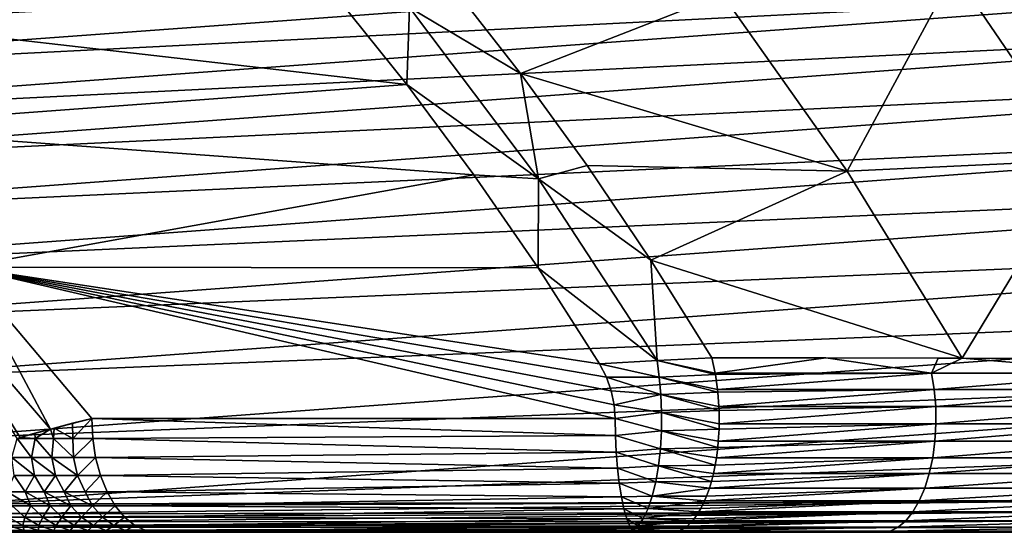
# Model space of a CAD drawing. Header units: metres. Extents: x -13 to 104, y -17 to 17.
# Tile 225 of 235: x 90.91 to 95.24, y 8 to 10.25. Entities that reach past the tile are written whole.
import ezdxf

# ---------------------------------------------------------------- set-up
doc = ezdxf.new("R2010")
doc.units = ezdxf.units.M
doc.layers.add('solid_508351', color=7, linetype='CONTINUOUS')

msp = doc.modelspace()

# ---------------------------------------------------------------- linework, layer by layer
at = {"layer": 'solid_508351'}
for points in [[(87.595375, 10.2771, -17.659639), (87.931656, 10.131972, -17.895102), (96.395645, 10.749112, -5.510036)], [(87.931656, 10.131972, -17.895102), (96.748604, 10.593344, -5.757179), (96.395645, 10.749112, -5.510036)], [(87.931656, 10.131972, -17.895102), (88.262878, 9.970454, -18.127026), (96.748604, 10.593344, -5.757179)], [(88.262878, 9.970454, -18.127026), (97.096123, 10.420311, -6.000515), (96.748604, 10.593344, -5.757179)], [(95.577812, 9.636757, -21.947216), (95.015221, 10.46081, -21.553284), (96.009483, 10.501782, -20.868809)], [(88.262878, 9.970454, -18.127026), (88.588509, 9.792808, -18.355038), (97.096123, 10.420311, -6.000515)], [(88.588509, 9.792808, -18.355038), (97.437645, 10.230296, -6.239647), (97.096123, 10.420311, -6.000515)], [(94.545441, 9.587636, -22.577797), (93.997429, 10.364332, -22.194073), (95.015221, 10.46081, -21.553284)], [(94.545441, 9.587636, -22.577797), (95.015221, 10.46081, -21.553284), (95.577812, 9.636757, -21.947216)], [(92.624596, 10.307049, -22.822536), (92.806343, 10.407797, -22.680275), (93.110825, 10.017018, -22.893476)], [(93.110825, 10.017018, -22.893476), (92.806343, 10.407797, -22.680275), (93.997429, 10.364332, -22.194073)], [(92.306999, 10.351526, -22.853821), (92.612793, 9.968376, -23.067938), (89.419044, 10.334409, -20.831652)], [(92.612793, 9.968376, -23.067938), (90.062599, 9.7791, -21.282274), (89.419044, 10.334409, -20.831652)], [(92.624596, 10.307049, -22.822536), (92.612793, 9.968376, -23.067938), (92.306999, 10.351526, -22.853821)], [(93.110825, 10.017018, -22.893476), (93.997429, 10.364332, -22.194073), (94.545441, 9.587636, -22.577797)], [(93.190254, 9.554058, -23.218616), (92.612793, 9.968376, -23.067938), (92.624596, 10.307049, -22.822536)], [(93.190254, 9.554058, -23.218616), (92.624596, 10.307049, -22.822536), (93.110825, 10.017018, -22.893476)], [(88.588509, 9.792808, -18.355038), (88.908028, 9.599319, -18.578766), (97.437645, 10.230296, -6.239647)], [(88.908028, 9.599319, -18.578766), (97.772598, 10.023609, -6.474185), (97.437645, 10.230296, -6.239647)], [(88.908028, 9.599319, -18.578766), (89.220917, 9.390302, -18.797852), (97.772598, 10.023609, -6.474185)], [(89.220917, 9.390302, -18.797852), (98.100449, 9.800587, -6.703748), (97.772598, 10.023609, -6.474185)], [(93.403458, 9.612975, -23.098381), (93.110825, 10.017018, -22.893476), (94.545441, 9.587636, -22.577797)], [(93.190254, 9.554058, -23.218616), (93.110825, 10.017018, -22.893476), (93.403458, 9.612975, -23.098381)], [(92.612793, 9.968376, -23.067938), (92.906967, 9.571627, -23.273922), (90.062599, 9.7791, -21.282274)], [(93.190254, 9.554058, -23.218616), (92.906967, 9.571627, -23.273922), (92.612793, 9.968376, -23.067938)], [(89.220917, 9.390302, -18.797852), (89.526665, 9.166093, -19.01194), (98.100449, 9.800587, -6.703748)], [(89.526665, 9.166093, -19.01194), (98.420654, 9.561591, -6.92796), (98.100449, 9.800587, -6.703748)], [(92.906967, 9.571627, -23.273922), (90.667259, 9.165805, -21.70566), (90.062599, 9.7791, -21.282274)], [(93.190254, 9.554058, -23.218616), (93.403458, 9.612975, -23.098381), (93.683861, 9.1962, -23.294718)], [(93.683861, 9.1962, -23.294718), (93.403458, 9.612975, -23.098381), (94.545441, 9.587636, -22.577797)], [(95.050125, 8.765658, -22.932116), (94.545441, 9.587636, -22.577797), (95.577812, 9.636757, -21.947216)], [(95.050125, 8.765658, -22.932116), (95.577812, 9.636757, -21.947216), (96.093918, 8.764383, -22.309866)], [(89.526665, 9.166093, -19.01194), (89.824783, 8.927057, -19.220682), (98.420654, 9.561591, -6.92796)], [(89.824783, 8.927057, -19.220682), (98.732697, 9.307014, -7.146457), (98.420654, 9.561591, -6.92796)], [(92.906967, 9.571627, -23.273922), (93.188766, 9.162278, -23.471243), (90.667259, 9.165805, -21.70566)], [(93.190254, 9.554058, -23.218616), (93.188766, 9.162278, -23.471243), (92.906967, 9.571627, -23.273922)], [(93.190254, 9.554058, -23.218616), (93.711746, 8.754889, -23.583755), (93.188766, 9.162278, -23.471243)], [(93.190254, 9.554058, -23.218616), (93.683861, 9.1962, -23.294718), (93.711746, 8.754889, -23.583755)], [(93.683861, 9.1962, -23.294718), (94.545441, 9.587636, -22.577797), (95.050125, 8.765658, -22.932116)], [(89.824783, 8.927057, -19.220682), (90.114784, 8.673579, -19.423744), (98.732697, 9.307014, -7.146457)], [(90.114784, 8.673579, -19.423744), (99.036072, 9.037269, -7.358881), (98.732697, 9.307014, -7.146457)], [(90.48806, 9.103425, -21.56414), (90.667259, 9.165805, -21.70566), (91.047218, 8.453944, -21.955669)], [(93.526627, 8.5, -23.707809), (91.228607, 8.5, -22.098722), (90.667259, 9.165805, -21.70566)], [(91.047218, 8.453944, -21.955669), (90.667259, 9.165805, -21.70566), (91.228607, 8.5, -22.098722)], [(93.522507, 8.561066, -23.704926), (93.526627, 8.5, -23.707809), (90.667259, 9.165805, -21.70566)], [(93.510033, 8.621717, -23.696196), (93.522507, 8.561066, -23.704926), (90.667259, 9.165805, -21.70566)], [(93.488853, 8.681592, -23.681364), (93.510033, 8.621717, -23.696196), (90.667259, 9.165805, -21.70566)], [(93.458382, 8.740092, -23.660027), (93.488853, 8.681592, -23.681364), (90.667259, 9.165805, -21.70566)], [(93.188766, 9.162278, -23.471243), (93.458382, 8.740092, -23.660027), (90.667259, 9.165805, -21.70566)], [(93.951645, 8.767246, -23.482225), (93.683861, 9.1962, -23.294718), (95.050125, 8.765658, -22.932116)], [(93.711746, 8.754889, -23.583755), (93.683861, 9.1962, -23.294718), (93.951645, 8.767246, -23.482225)], [(93.711746, 8.754889, -23.583755), (93.458382, 8.740092, -23.660027), (93.188766, 9.162278, -23.471243)], [(90.48806, 9.103425, -21.56414), (90.913986, 8.416858, -21.826414), (90.90152, 8.413193, -21.81304)], [(90.48806, 9.103425, -21.56414), (91.047218, 8.453944, -21.955669), (90.913986, 8.416858, -21.826414)], [(90.114784, 8.673579, -19.423744), (90.396194, 8.406071, -19.620794), (99.036072, 9.037269, -7.358881)], [(90.396194, 8.406071, -19.620794), (99.330284, 8.752796, -7.564889), (99.036072, 9.037269, -7.358881)], [(90.396194, 8.406071, -19.620794), (90.668579, 8.124964, -19.811514), (99.330284, 8.752796, -7.564889)], [(90.668579, 8.124964, -19.811514), (99.614845, 8.454058, -7.764143), (99.330284, 8.752796, -7.564889)], [(93.720169, 8.682722, -23.618105), (93.458382, 8.740092, -23.660027), (93.711746, 8.754889, -23.583755)], [(93.720169, 8.682722, -23.618105), (93.488853, 8.681592, -23.681364), (93.458382, 8.740092, -23.660027)], [(93.711746, 8.754889, -23.583755), (93.951645, 8.767246, -23.482225), (93.966454, 8.699948, -23.514671)], [(93.711746, 8.754889, -23.583755), (93.966454, 8.699948, -23.514671), (93.967415, 8.69456, -23.516775)], [(93.720169, 8.682722, -23.618105), (93.711746, 8.754889, -23.583755), (93.967415, 8.69456, -23.516775)], [(94.452126, 8.766845, -23.243929), (93.951645, 8.767246, -23.482225), (95.050125, 8.765658, -22.932116)], [(93.966454, 8.699948, -23.514671), (93.951645, 8.767246, -23.482225), (94.452126, 8.766845, -23.243929)], [(94.915794, 8.699959, -23.044374), (93.966454, 8.699948, -23.514671), (94.452126, 8.766845, -23.243929)], [(94.945656, 8.76586, -22.988829), (94.452126, 8.766845, -23.243929), (95.050125, 8.765658, -22.932116)], [(94.915794, 8.699959, -23.044374), (94.452126, 8.766845, -23.243929), (94.945656, 8.76586, -22.988829)], [(94.915794, 8.699959, -23.044374), (94.945656, 8.76586, -22.988829), (95.050125, 8.765658, -22.932116)], [(95.833641, 8.699959, -22.514853), (94.915794, 8.699959, -23.044374), (95.050125, 8.765658, -22.932116)], [(95.909264, 8.764663, -22.427477), (95.050125, 8.765658, -22.932116), (96.093918, 8.764383, -22.309866)], [(95.833641, 8.699959, -22.514853), (95.050125, 8.765658, -22.932116), (95.909264, 8.764663, -22.427477)], [(93.720169, 8.682722, -23.618105), (93.967415, 8.69456, -23.516775), (93.97686, 8.627952, -23.537477)], [(93.967415, 8.69456, -23.516775), (93.966454, 8.699948, -23.514671), (94.915794, 8.699959, -23.044374)], [(93.97686, 8.627952, -23.537477), (93.967415, 8.69456, -23.516775), (94.915794, 8.699959, -23.044374)], [(94.927635, 8.627958, -23.066479), (93.97686, 8.627952, -23.537477), (94.915794, 8.699959, -23.044374)], [(94.927635, 8.627958, -23.066479), (94.915794, 8.699959, -23.044374), (95.833641, 8.699959, -22.514853)], [(95.846855, 8.627958, -22.536165), (94.927635, 8.627958, -23.066479), (95.833641, 8.699959, -22.514853)], [(93.727348, 8.606005, -23.640184), (93.488853, 8.681592, -23.681364), (93.720169, 8.682722, -23.618105)], [(93.727348, 8.606005, -23.640184), (93.510033, 8.621717, -23.696196), (93.488853, 8.681592, -23.681364)], [(93.720169, 8.682722, -23.618105), (93.97686, 8.627952, -23.537477), (93.97805, 8.616652, -23.540071)], [(93.727348, 8.606005, -23.640184), (93.720169, 8.682722, -23.618105), (93.97805, 8.616652, -23.540071)], [(93.727348, 8.606005, -23.640184), (93.522507, 8.561066, -23.704926), (93.510033, 8.621717, -23.696196)], [(93.730644, 8.526563, -23.650322), (93.522507, 8.561066, -23.704926), (93.727348, 8.606005, -23.640184)], [(93.727348, 8.606005, -23.640184), (93.97805, 8.616652, -23.540071), (93.982605, 8.552979, -23.550064)], [(93.727348, 8.606005, -23.640184), (93.982605, 8.552979, -23.550064), (93.983246, 8.535608, -23.55147)], [(93.730644, 8.526563, -23.650322), (93.727348, 8.606005, -23.640184), (93.983246, 8.535608, -23.55147)], [(93.97805, 8.616652, -23.540071), (93.97686, 8.627952, -23.537477), (94.927635, 8.627958, -23.066479)], [(93.982605, 8.552979, -23.550064), (93.97805, 8.616652, -23.540071), (94.927635, 8.627958, -23.066479)], [(94.934166, 8.552982, -23.078674), (93.982605, 8.552979, -23.550064), (94.927635, 8.627958, -23.066479)], [(94.934166, 8.552982, -23.078674), (94.927635, 8.627958, -23.066479), (95.846855, 8.627958, -22.536165)], [(95.854141, 8.552982, -22.547926), (94.934166, 8.552982, -23.078674), (95.846855, 8.627958, -22.536165)], [(93.730644, 8.526563, -23.650322), (93.526627, 8.5, -23.707809), (93.522507, 8.561066, -23.704926)], [(93.729973, 8.446438, -23.648258), (93.526627, 8.5, -23.707809), (93.730644, 8.526563, -23.650322)], [(93.729973, 8.446438, -23.648258), (93.730644, 8.526563, -23.650322), (93.98288, 8.453606, -23.550661)], [(93.730644, 8.526563, -23.650322), (93.983246, 8.535608, -23.55147), (93.983551, 8.476776, -23.552134)], [(93.730644, 8.526563, -23.650322), (93.983551, 8.476776, -23.552134), (93.98288, 8.453606, -23.550661)], [(93.983246, 8.535608, -23.55147), (93.982605, 8.552979, -23.550064), (94.934166, 8.552982, -23.078674)], [(93.983551, 8.476776, -23.552134), (93.983246, 8.535608, -23.55147), (94.934166, 8.552982, -23.078674)], [(94.935242, 8.476775, -23.080681), (93.983551, 8.476776, -23.552134), (94.934166, 8.552982, -23.078674)], [(94.935242, 8.476775, -23.080681), (94.934166, 8.552982, -23.078674), (95.854141, 8.552982, -22.547926)], [(95.855339, 8.476775, -22.54986), (94.935242, 8.476775, -23.080681), (95.854141, 8.552982, -22.547926)], [(91.064308, 8.458513, -21.970631), (91.047218, 8.453944, -21.955669), (91.228607, 8.5, -22.098722)], [(91.144783, 8.479396, -22.03676), (91.064308, 8.458513, -21.970631), (91.228607, 8.5, -22.098722)], [(91.1455, 8.413176, -22.028288), (91.064308, 8.458513, -21.970631), (91.144783, 8.479396, -22.03676)], [(91.1455, 8.413176, -22.028288), (91.144783, 8.479396, -22.03676), (91.228607, 8.5, -22.098722)], [(91.1455, 8.413176, -22.028288), (91.228607, 8.5, -22.098722), (91.232964, 8.413177, -22.092501)], [(93.527779, 8.425599, -23.701824), (91.228607, 8.5, -22.098722), (93.526627, 8.5, -23.707809)], [(93.527779, 8.425599, -23.701824), (91.232964, 8.413177, -22.092501), (91.228607, 8.5, -22.098722)], [(93.729973, 8.446438, -23.648258), (93.527779, 8.425599, -23.701824), (93.526627, 8.5, -23.707809)], [(93.979675, 8.401114, -23.54364), (93.98288, 8.453606, -23.550661), (94.935242, 8.476775, -23.080681)], [(94.930832, 8.401108, -23.072449), (93.979675, 8.401114, -23.54364), (94.935242, 8.476775, -23.080681)], [(93.98288, 8.453606, -23.550661), (93.983551, 8.476776, -23.552134), (94.935242, 8.476775, -23.080681)], [(94.930832, 8.401108, -23.072449), (94.935242, 8.476775, -23.080681), (95.855339, 8.476775, -22.54986)], [(95.850418, 8.401108, -22.541924), (94.930832, 8.401108, -23.072449), (95.855339, 8.476775, -22.54986)], [(90.668579, 8.124964, -19.811514), (95.162262, 8.133224, -14.041526), (99.614845, 8.454058, -7.764143)], [(91.047218, 8.453944, -21.955669), (90.979065, 8.435369, -21.892504), (90.913986, 8.416858, -21.826414)], [(90.979706, 8.413176, -21.888462), (90.913986, 8.416858, -21.826414), (90.979065, 8.435369, -21.892504)], [(90.979706, 8.413176, -21.888462), (90.979065, 8.435369, -21.892504), (91.047218, 8.453944, -21.955669)], [(91.06105, 8.413176, -21.96023), (90.979706, 8.413176, -21.888462), (91.047218, 8.453944, -21.955669)], [(91.06105, 8.413176, -21.96023), (91.047218, 8.453944, -21.955669), (91.064308, 8.458513, -21.970631)], [(91.1455, 8.413176, -22.028288), (91.06105, 8.413176, -21.96023), (91.064308, 8.458513, -21.970631)], [(93.725349, 8.36769, -23.634043), (93.527779, 8.425599, -23.701824), (93.729973, 8.446438, -23.648258)], [(93.725349, 8.36769, -23.634043), (93.729973, 8.446438, -23.648258), (93.976952, 8.372851, -23.53767)], [(93.729973, 8.446438, -23.648258), (93.98288, 8.453606, -23.550661), (93.979675, 8.401114, -23.54364)], [(93.729973, 8.446438, -23.648258), (93.979675, 8.401114, -23.54364), (93.976952, 8.372851, -23.53767)], [(95.162262, 8.133224, -14.041526), (95.279564, 8.133434, -13.890699), (99.614845, 8.454058, -7.764143)], [(90.963623, 8.328907, -21.842379), (90.877632, 8.328907, -21.755915), (90.90152, 8.413193, -21.81304)], [(90.979706, 8.413176, -21.888462), (90.90152, 8.413193, -21.81304), (90.913986, 8.416858, -21.826414)], [(90.963623, 8.328907, -21.842379), (90.90152, 8.413193, -21.81304), (90.979706, 8.413176, -21.888462)], [(91.05378, 8.328907, -21.924328), (90.963623, 8.328907, -21.842379), (90.979706, 8.413176, -21.888462)], [(91.05378, 8.328907, -21.924328), (90.979706, 8.413176, -21.888462), (91.06105, 8.413176, -21.96023)], [(91.147934, 8.328907, -22.0016), (91.05378, 8.328907, -21.924328), (91.06105, 8.413176, -21.96023)], [(91.147934, 8.328907, -22.0016), (91.06105, 8.413176, -21.96023), (91.1455, 8.413176, -22.028288)], [(91.147934, 8.328907, -22.0016), (91.1455, 8.413176, -22.028288), (91.232964, 8.413177, -22.092501)], [(91.147934, 8.328907, -22.0016), (91.232964, 8.413177, -22.092501), (91.245918, 8.328909, -22.073999)], [(93.527779, 8.425599, -23.701824), (93.531235, 8.352381, -23.68383), (91.232964, 8.413177, -22.092501)], [(93.531235, 8.352381, -23.68383), (91.245918, 8.328909, -22.073999), (91.232964, 8.413177, -22.092501)], [(93.725349, 8.36769, -23.634043), (93.531235, 8.352381, -23.68383), (93.527779, 8.425599, -23.701824)], [(93.971069, 8.327748, -23.52478), (93.976952, 8.372851, -23.53767), (94.930832, 8.401108, -23.072449)], [(94.921043, 8.327739, -23.054173), (93.971069, 8.327748, -23.52478), (94.930832, 8.401108, -23.072449)], [(93.976952, 8.372851, -23.53767), (93.979675, 8.401114, -23.54364), (94.930832, 8.401108, -23.072449)], [(94.921043, 8.327739, -23.054173), (94.930832, 8.401108, -23.072449), (95.850418, 8.401108, -22.541924)], [(95.8395, 8.327739, -22.5243), (94.921043, 8.327739, -23.054173), (95.850418, 8.401108, -22.541924)], [(93.531235, 8.352381, -23.68383), (93.536888, 8.282197, -23.654045), (91.245918, 8.328909, -22.073999)], [(93.716896, 8.292342, -23.608044), (93.531235, 8.352381, -23.68383), (93.725349, 8.36769, -23.634043)], [(93.716896, 8.292342, -23.608044), (93.536888, 8.282197, -23.654045), (93.531235, 8.352381, -23.68383)], [(93.716896, 8.292342, -23.608044), (93.725349, 8.36769, -23.634043), (93.965622, 8.295517, -23.512846)], [(93.725349, 8.36769, -23.634043), (93.976952, 8.372851, -23.53767), (93.971069, 8.327748, -23.52478)], [(93.725349, 8.36769, -23.634043), (93.971069, 8.327748, -23.52478), (93.965622, 8.295517, -23.512846)], [(90.976791, 8.249847, -21.803841), (90.877632, 8.328907, -21.755915), (90.963623, 8.328907, -21.842379)], [(90.976791, 8.249847, -21.803841), (90.888832, 8.249847, -21.71389), (90.877632, 8.328907, -21.755915)], [(91.069283, 8.249847, -21.888931), (90.963623, 8.328907, -21.842379), (91.05378, 8.328907, -21.924328)], [(91.069283, 8.249847, -21.888931), (90.976791, 8.249847, -21.803841), (90.963623, 8.328907, -21.842379)], [(91.166107, 8.249847, -21.968987), (91.05378, 8.328907, -21.924328), (91.147934, 8.328907, -22.0016)], [(91.166107, 8.249847, -21.968987), (91.069283, 8.249847, -21.888931), (91.05378, 8.328907, -21.924328)], [(91.166107, 8.249847, -21.968987), (91.147934, 8.328907, -22.0016), (91.245918, 8.328909, -22.073999)], [(91.166107, 8.249847, -21.968987), (91.245918, 8.328909, -22.073999), (91.267082, 8.24985, -22.043779)], [(93.536888, 8.282197, -23.654045), (91.267082, 8.24985, -22.043779), (91.245918, 8.328909, -22.073999)], [(93.957932, 8.258388, -23.495993), (93.965622, 8.295517, -23.512846), (94.921043, 8.327739, -23.054173)], [(94.906105, 8.258376, -23.026274), (93.957932, 8.258388, -23.495993), (94.921043, 8.327739, -23.054173)], [(93.965622, 8.295517, -23.512846), (93.971069, 8.327748, -23.52478), (94.921043, 8.327739, -23.054173)], [(94.906105, 8.258376, -23.026274), (94.921043, 8.327739, -23.054173), (95.8395, 8.327739, -22.5243)], [(95.822823, 8.258376, -22.4974), (94.906105, 8.258376, -23.026274), (95.8395, 8.327739, -22.5243)], [(93.536888, 8.282197, -23.654045), (93.544655, 8.216089, -23.61249), (91.267082, 8.24985, -22.043779)], [(93.704826, 8.222331, -23.57093), (93.536888, 8.282197, -23.654045), (93.716896, 8.292342, -23.608044)], [(93.704826, 8.222331, -23.57093), (93.544655, 8.216089, -23.61249), (93.536888, 8.282197, -23.654045)], [(93.704826, 8.222331, -23.57093), (93.716896, 8.292342, -23.608044), (93.949196, 8.223682, -23.476854)], [(93.716896, 8.292342, -23.608044), (93.965622, 8.295517, -23.512846), (93.957932, 8.258388, -23.495993)], [(93.716896, 8.292342, -23.608044), (93.957932, 8.258388, -23.495993), (93.949196, 8.223682, -23.476854)], [(93.940567, 8.194644, -23.457947), (93.949196, 8.223682, -23.476854), (94.906105, 8.258376, -23.026274)], [(94.88636, 8.194632, -22.989403), (93.940567, 8.194644, -23.457947), (94.906105, 8.258376, -23.026274)], [(93.949196, 8.223682, -23.476854), (93.957932, 8.258388, -23.495993), (94.906105, 8.258376, -23.026274)], [(94.88636, 8.194632, -22.989403), (94.906105, 8.258376, -23.026274), (95.822823, 8.258376, -22.4974)], [(95.800789, 8.194632, -22.461849), (94.88636, 8.194632, -22.989403), (95.822823, 8.258376, -22.4974)], [(90.936157, 8.178404, -21.69121), (90.856689, 8.178404, -21.602043), (90.888832, 8.249847, -21.71389)], [(90.936157, 8.178404, -21.69121), (90.888832, 8.249847, -21.71389), (90.976791, 8.249847, -21.803841)], [(91.02002, 8.178404, -21.775976), (90.936157, 8.178404, -21.69121), (90.976791, 8.249847, -21.803841)], [(91.02002, 8.178404, -21.775976), (90.976791, 8.249847, -21.803841), (91.069283, 8.249847, -21.888931)], [(91.10804, 8.178404, -21.856279), (91.02002, 8.178404, -21.775976), (91.069283, 8.249847, -21.888931)], [(91.10804, 8.178404, -21.856279), (91.069283, 8.249847, -21.888931), (91.166107, 8.249847, -21.968987)], [(91.200027, 8.178404, -21.931946), (91.10804, 8.178404, -21.856279), (91.166107, 8.249847, -21.968987)], [(91.200027, 8.178404, -21.931946), (91.166107, 8.249847, -21.968987), (91.267082, 8.24985, -22.043779)], [(91.200027, 8.178404, -21.931946), (91.267082, 8.24985, -22.043779), (91.295799, 8.178407, -22.002764)], [(93.544655, 8.216089, -23.61249), (91.295799, 8.178407, -22.002764), (91.267082, 8.24985, -22.043779)], [(93.544655, 8.216089, -23.61249), (93.554276, 8.156047, -23.559803), (91.295799, 8.178407, -22.002764)], [(93.689461, 8.159455, -23.523653), (93.544655, 8.216089, -23.61249), (93.704826, 8.222331, -23.57093)], [(93.689461, 8.159455, -23.523653), (93.554276, 8.156047, -23.559803), (93.544655, 8.216089, -23.61249)], [(93.689461, 8.159455, -23.523653), (93.704826, 8.222331, -23.57093), (93.940567, 8.194644, -23.457947)], [(93.704826, 8.222331, -23.57093), (93.949196, 8.223682, -23.476854), (93.940567, 8.194644, -23.457947)], [(90.960754, 8.116752, -21.62694), (90.856689, 8.178404, -21.602043), (90.936157, 8.178404, -21.69121)], [(90.960754, 8.116752, -21.62694), (90.879829, 8.116752, -21.533276), (90.856689, 8.178404, -21.602043)], [(91.046638, 8.116752, -21.715801), (90.936157, 8.178404, -21.69121), (91.02002, 8.178404, -21.775976)], [(91.046638, 8.116752, -21.715801), (90.960754, 8.116752, -21.62694), (90.936157, 8.178404, -21.69121)], [(91.137169, 8.116752, -21.799774), (91.02002, 8.178404, -21.775976), (91.10804, 8.178404, -21.856279)], [(91.137169, 8.116752, -21.799774), (91.046638, 8.116752, -21.715801), (91.02002, 8.178404, -21.775976)], [(91.232109, 8.116752, -21.878658), (91.10804, 8.178404, -21.856279), (91.200027, 8.178404, -21.931946)], [(91.232109, 8.116752, -21.878658), (91.137169, 8.116752, -21.799774), (91.10804, 8.178404, -21.856279)], [(91.232109, 8.116752, -21.878658), (91.200027, 8.178404, -21.931946), (91.295799, 8.178407, -22.002764)], [(91.232109, 8.116752, -21.878658), (91.295799, 8.178407, -22.002764), (91.331207, 8.116754, -21.952198)], [(93.554276, 8.156047, -23.559803), (91.331207, 8.116754, -21.952198), (91.295799, 8.178407, -22.002764)], [(93.689461, 8.159455, -23.523653), (93.940567, 8.194644, -23.457947), (93.928116, 8.159281, -23.430664)], [(93.91938, 8.138, -23.411526), (93.928116, 8.159281, -23.430664), (94.88636, 8.194632, -22.989403)], [(94.862267, 8.137986, -22.944418), (93.91938, 8.138, -23.411526), (94.88636, 8.194632, -22.989403)], [(93.928116, 8.159281, -23.430664), (93.940567, 8.194644, -23.457947), (94.88636, 8.194632, -22.989403)], [(94.862267, 8.137986, -22.944418), (94.88636, 8.194632, -22.989403), (95.800789, 8.194632, -22.461849)], [(95.773911, 8.137986, -22.418474), (94.862267, 8.137986, -22.944418), (95.800789, 8.194632, -22.461849)], [(90.676147, 8.116702, -19.817436), (95.162262, 8.133224, -14.041526), (90.668579, 8.124964, -19.811514)], [(95.162262, 8.133224, -14.041526), (90.676147, 8.116702, -19.817436), (90.713844, 8.081244, -19.846916)], [(90.713844, 8.081244, -19.846916), (95.279564, 8.133434, -13.890699), (95.162262, 8.133224, -14.041526)], [(95.328682, 8.086859, -13.922712), (95.279564, 8.133434, -13.890699), (90.713844, 8.081244, -19.846916)], [(93.554276, 8.156047, -23.559803), (93.565536, 8.103318, -23.496241), (91.331207, 8.116754, -21.952198)], [(93.671181, 8.105331, -23.467428), (93.554276, 8.156047, -23.559803), (93.689461, 8.159455, -23.523653)], [(93.671181, 8.105331, -23.467428), (93.565536, 8.103318, -23.496241), (93.554276, 8.156047, -23.559803)], [(93.671181, 8.105331, -23.467428), (93.689461, 8.159455, -23.523653), (93.91938, 8.138, -23.411526)], [(93.671181, 8.105331, -23.467428), (93.91938, 8.138, -23.411526), (93.902954, 8.104045, -23.375519)], [(93.689461, 8.159455, -23.523653), (93.928116, 8.159281, -23.430664), (93.91938, 8.138, -23.411526)], [(93.894867, 8.08977, -23.357809), (93.902954, 8.104045, -23.375519), (94.862267, 8.137986, -22.944418)], [(94.834389, 8.089759, -22.892363), (93.894867, 8.08977, -23.357809), (94.862267, 8.137986, -22.944418)], [(93.902954, 8.104045, -23.375519), (93.91938, 8.138, -23.411526), (94.862267, 8.137986, -22.944418)], [(94.834389, 8.089759, -22.892363), (94.862267, 8.137986, -22.944418), (95.773911, 8.137986, -22.418474)], [(95.742798, 8.089759, -22.368282), (94.834389, 8.089759, -22.892363), (95.773911, 8.137986, -22.418474)], [(95.328682, 8.086859, -13.922712), (90.713844, 8.081244, -19.846916), (90.732483, 8.06673, -19.861488)], [(95.328682, 8.086859, -13.922712), (90.732483, 8.06673, -19.861488), (90.763603, 8.04626, -19.885824)], [(95.379715, 8.049504, -13.962501), (95.328682, 8.086859, -13.922712), (90.763603, 8.04626, -19.885824)], [(90.935226, 8.066768, -21.488062), (90.862061, 8.066768, -21.392927), (90.879829, 8.116752, -21.533276)], [(90.935226, 8.066768, -21.488062), (90.879829, 8.116752, -21.533276), (90.960754, 8.116752, -21.62694)], [(91.013535, 8.066768, -21.578695), (90.935226, 8.066768, -21.488062), (90.960754, 8.116752, -21.62694)], [(91.013535, 8.066768, -21.578695), (90.960754, 8.116752, -21.62694), (91.046638, 8.116752, -21.715801)], [(91.09668, 8.066768, -21.664726), (91.013535, 8.066768, -21.578695), (91.046638, 8.116752, -21.715801)], [(91.09668, 8.066768, -21.664726), (91.046638, 8.116752, -21.715801), (91.137169, 8.116752, -21.799774)], [(91.184349, 8.066768, -21.746042), (91.09668, 8.066768, -21.664726), (91.137169, 8.116752, -21.799774)], [(91.184349, 8.066768, -21.746042), (91.137169, 8.116752, -21.799774), (91.232109, 8.116752, -21.878658)], [(91.276283, 8.066768, -21.82243), (91.184349, 8.066768, -21.746042), (91.232109, 8.116752, -21.878658)], [(91.276283, 8.066768, -21.82243), (91.232109, 8.116752, -21.878658), (91.331207, 8.116754, -21.952198)], [(91.276283, 8.066768, -21.82243), (91.331207, 8.116754, -21.952198), (91.372223, 8.066769, -21.893625)], [(93.565536, 8.103318, -23.496241), (91.372223, 8.066769, -21.893625), (91.331207, 8.116754, -21.952198)], [(93.565536, 8.103318, -23.496241), (93.578011, 8.059896, -23.423086), (91.372223, 8.066769, -21.893625)], [(93.650467, 8.06135, -23.403702), (93.565536, 8.103318, -23.496241), (93.671181, 8.105331, -23.467428)], [(93.650467, 8.06135, -23.403702), (93.578011, 8.059896, -23.423086), (93.565536, 8.103318, -23.496241)], [(93.650467, 8.06135, -23.403702), (93.671181, 8.105331, -23.467428), (93.894867, 8.08977, -23.357809)], [(93.650467, 8.06135, -23.403702), (93.894867, 8.08977, -23.357809), (93.874374, 8.059461, -23.312899)], [(93.671181, 8.105331, -23.467428), (93.902954, 8.104045, -23.375519), (93.894867, 8.08977, -23.357809)], [(93.867592, 8.051079, -23.298046), (93.874374, 8.059461, -23.312899), (94.834389, 8.089759, -22.892363)], [(94.803368, 8.05107, -22.83445), (93.867592, 8.051079, -23.298046), (94.834389, 8.089759, -22.892363)], [(93.874374, 8.059461, -23.312899), (93.894867, 8.08977, -23.357809), (94.834389, 8.089759, -22.892363)], [(94.803368, 8.05107, -22.83445), (94.834389, 8.089759, -22.892363), (95.742798, 8.089759, -22.368282)], [(95.708191, 8.05107, -22.312443), (94.803368, 8.05107, -22.83445), (95.742798, 8.089759, -22.368282)], [(95.379715, 8.049504, -13.962501), (90.763603, 8.04626, -19.885824), (90.794792, 8.02995, -19.910215)], [(95.379715, 8.049504, -13.962501), (90.794792, 8.02995, -19.910215), (90.816803, 8.020739, -19.927427)], [(95.434563, 8.022209, -14.005266), (95.379715, 8.049504, -13.962501), (90.816803, 8.020739, -19.927427)], [(90.926125, 8.029974, -21.346521), (90.861084, 8.029974, -21.250891), (90.862061, 8.066768, -21.392927)], [(90.926125, 8.029974, -21.346521), (90.862061, 8.066768, -21.392927), (90.935226, 8.066768, -21.488062)], [(90.996513, 8.029974, -21.438044), (90.926125, 8.029974, -21.346521), (90.935226, 8.066768, -21.488062)], [(90.996513, 8.029974, -21.438044), (90.935226, 8.066768, -21.488062), (91.013535, 8.066768, -21.578695)], [(91.07193, 8.029974, -21.525324), (90.996513, 8.029974, -21.438044), (91.013535, 8.066768, -21.578695)], [(91.07193, 8.029974, -21.525324), (91.013535, 8.066768, -21.578695), (91.09668, 8.066768, -21.664726)], [(91.152046, 8.029974, -21.608223), (91.07193, 8.029974, -21.525324), (91.09668, 8.066768, -21.664726)], [(91.152046, 8.029974, -21.608223), (91.09668, 8.066768, -21.664726), (91.184349, 8.066768, -21.746042)], [(91.236549, 8.029974, -21.6866), (91.152046, 8.029974, -21.608223), (91.184349, 8.066768, -21.746042)], [(91.236549, 8.029974, -21.6866), (91.184349, 8.066768, -21.746042), (91.276283, 8.066768, -21.82243)], [(91.32515, 8.029974, -21.760221), (91.236549, 8.029974, -21.6866), (91.276283, 8.066768, -21.82243)], [(91.32515, 8.029974, -21.760221), (91.276283, 8.066768, -21.82243), (91.372223, 8.066769, -21.893625)], [(91.32515, 8.029974, -21.760221), (91.372223, 8.066769, -21.893625), (91.417595, 8.029974, -21.828825)], [(93.578011, 8.059896, -23.423086), (91.417595, 8.029974, -21.828825), (91.372223, 8.066769, -21.893625)], [(93.578011, 8.059896, -23.423086), (93.591293, 8.027241, -23.341427), (91.417595, 8.029974, -21.828825)], [(93.627838, 8.028641, -23.33411), (93.578011, 8.059896, -23.423086), (93.650467, 8.06135, -23.403702)], [(93.627838, 8.028641, -23.33411), (93.591293, 8.027241, -23.341427), (93.578011, 8.059896, -23.423086)], [(93.627838, 8.028641, -23.33411), (93.650467, 8.06135, -23.403702), (93.867592, 8.051079, -23.298046)], [(93.627838, 8.028641, -23.33411), (93.867592, 8.051079, -23.298046), (93.843155, 8.026729, -23.244492)], [(93.650467, 8.06135, -23.403702), (93.874374, 8.059461, -23.312899), (93.867592, 8.051079, -23.298046)], [(93.838196, 8.022825, -23.233625), (93.843155, 8.026729, -23.244492), (94.803368, 8.05107, -22.83445)], [(94.769936, 8.022819, -22.772024), (93.838196, 8.022825, -23.233625), (94.803368, 8.05107, -22.83445)], [(93.843155, 8.026729, -23.244492), (93.867592, 8.051079, -23.298046), (94.803368, 8.05107, -22.83445)], [(94.769936, 8.022819, -22.772024), (94.803368, 8.05107, -22.83445), (95.708191, 8.05107, -22.312443)], [(95.670883, 8.022819, -22.252253), (94.769936, 8.022819, -22.772024), (95.708191, 8.05107, -22.312443)], [(90.781387, 8, -20.469488), (90.78289, 8, -20.523029), (94.26265, 8, -22.865957)], [(90.783005, 8, -20.418234), (90.781387, 8, -20.469488), (94.26265, 8, -22.865957)], [(90.78289, 8, -20.523029), (90.787415, 8, -20.578823), (94.26265, 8, -22.865957)], [(90.783005, 8, -20.418234), (94.26265, 8, -22.865957), (94.742256, 8, -22.617374)], [(90.794456, 8, -20.321676), (90.783005, 8, -20.418234), (94.742256, 8, -22.617374)], [(90.787415, 8, -20.578823), (90.79557, 8, -20.637018), (94.26265, 8, -22.865957)], [(90.815926, 8, -20.233128), (90.794456, 8, -20.321676), (94.742256, 8, -22.617374)], [(90.79557, 8, -20.637018), (90.807373, 8, -20.697754), (94.26265, 8, -22.865957)], [(90.799522, 8.00749, -20.054314), (90.884216, 8, -20.080212), (90.929062, 8, -20.015213)], [(90.872345, 8.005212, -19.97086), (90.799522, 8.00749, -20.054314), (90.929062, 8, -20.015213)], [(90.807373, 8, -20.697754), (90.823181, 8, -20.760771), (94.26265, 8, -22.865957)], [(90.846199, 8, -20.152695), (90.815926, 8, -20.233128), (94.742256, 8, -22.617374)], [(95.434563, 8.022209, -14.005266), (90.816803, 8.020739, -19.927427), (90.861191, 8.00748, -19.962137)], [(90.823181, 8, -20.760771), (90.843391, 8, -20.826002), (94.26265, 8, -22.865957)], [(90.825478, 8.00749, -21.01206), (90.931648, 8, -21.032417), (90.897423, 8, -20.962053)], [(90.875687, 8.00749, -21.110531), (90.931648, 8, -21.032417), (90.825478, 8.00749, -21.01206)], [(90.843391, 8, -20.826002), (90.867989, 8, -20.893301), (94.26265, 8, -22.865957)], [(90.884216, 8, -20.080212), (90.846199, 8, -20.152695), (94.742256, 8, -22.617374)], [(90.932182, 8.00749, -21.205603), (90.861084, 8.029974, -21.250891), (90.926125, 8.029974, -21.346521)], [(90.932182, 8.00749, -21.205603), (90.875687, 8.00749, -21.110531), (90.861084, 8.029974, -21.250891)], [(95.434563, 8.022209, -14.005266), (90.861191, 8.00748, -19.962137), (90.872345, 8.005212, -19.97086)], [(90.867989, 8, -20.893301), (90.897423, 8, -20.962053), (94.26265, 8, -22.865957)], [(95.492012, 8.005584, -14.050056), (95.434563, 8.022209, -14.005266), (90.872345, 8.005212, -19.97086)], [(95.492012, 8.005584, -14.050056), (90.872345, 8.005212, -19.97086), (90.929062, 8, -20.015213)], [(90.875687, 8.00749, -21.110531), (90.970734, 8, -21.103226), (90.931648, 8, -21.032417)], [(90.932182, 8.00749, -21.205603), (90.970734, 8, -21.103226), (90.875687, 8.00749, -21.110531)], [(90.929062, 8, -20.015213), (90.884216, 8, -20.080212), (94.742256, 8, -22.617374)], [(90.897423, 8, -20.962053), (90.931648, 8, -21.032417), (94.26265, 8, -22.865957)], [(90.994392, 8.00749, -21.29707), (90.926125, 8.029974, -21.346521), (90.996513, 8.029974, -21.438044)], [(90.994392, 8.00749, -21.29707), (90.932182, 8.00749, -21.205603), (90.926125, 8.029974, -21.346521)], [(95.492012, 8.005584, -14.050056), (90.929062, 8, -20.015213), (95.462486, 8, -14.209126)], [(90.929062, 8, -20.015213), (99.76284, 8, -18.433258), (100.101265, 8, -17.99778)], [(95.462486, 8, -14.209126), (90.929062, 8, -20.015213), (100.101265, 8, -17.99778)], [(90.929062, 8, -20.015213), (99.410255, 8, -18.857119), (99.76284, 8, -18.433258)], [(90.929062, 8, -20.015213), (99.043991, 8, -19.26886), (99.410255, 8, -18.857119)], [(90.929062, 8, -20.015213), (98.664474, 8, -19.667934), (99.043991, 8, -19.26886)], [(90.929062, 8, -20.015213), (98.272232, 8, -20.053919), (98.664474, 8, -19.667934)], [(90.929062, 8, -20.015213), (97.867722, 8, -20.426353), (98.272232, 8, -20.053919)], [(90.929062, 8, -20.015213), (97.451485, 8, -20.784805), (97.867722, 8, -20.426353)], [(90.929062, 8, -20.015213), (97.024002, 8, -21.128841), (97.451485, 8, -20.784805)], [(90.929062, 8, -20.015213), (96.585976, 8, -21.458006), (97.024002, 8, -21.128841)], [(90.929062, 8, -20.015213), (96.138046, 8, -21.771828), (96.585976, 8, -21.458006)], [(90.929062, 8, -20.015213), (95.680969, 8, -22.069927), (96.138046, 8, -21.771828)], [(90.929062, 8, -20.015213), (95.215431, 8, -22.351871), (95.680969, 8, -22.069927)], [(90.929062, 8, -20.015213), (94.742256, 8, -22.617374), (95.215431, 8, -22.351871)], [(90.931648, 8, -21.032417), (90.970734, 8, -21.103226), (94.26265, 8, -22.865957)], [(90.932182, 8.00749, -21.205603), (91.014793, 8, -21.174582), (90.970734, 8, -21.103226)], [(90.994392, 8.00749, -21.29707), (91.014793, 8, -21.174582), (90.932182, 8.00749, -21.205603)], [(90.970734, 8, -21.103226), (93.776199, 8, -23.097782), (94.26265, 8, -22.865957)], [(90.970734, 8, -21.103226), (91.014793, 8, -21.174582), (93.776199, 8, -23.097782)], [(91.061829, 8.00749, -21.384743), (90.994392, 8.00749, -21.29707), (90.996513, 8.029974, -21.438044)], [(90.994392, 8.00749, -21.29707), (91.116905, 8, -21.315617), (91.063538, 8, -21.245565)], [(91.061829, 8.00749, -21.384743), (91.116905, 8, -21.315617), (90.994392, 8.00749, -21.29707)], [(90.994392, 8.00749, -21.29707), (91.063538, 8, -21.245565), (91.014793, 8, -21.174582)], [(91.061829, 8.00749, -21.384743), (90.996513, 8.029974, -21.438044), (91.07193, 8.029974, -21.525324)], [(91.014793, 8, -21.174582), (91.063538, 8, -21.245565), (93.776199, 8, -23.097782)], [(91.134155, 8.00749, -21.468449), (91.061829, 8.00749, -21.384743), (91.07193, 8.029974, -21.525324)], [(91.061829, 8.00749, -21.384743), (91.174683, 8, -21.384529), (91.116905, 8, -21.315617)], [(91.134155, 8.00749, -21.468449), (91.174683, 8, -21.384529), (91.061829, 8.00749, -21.384743)], [(91.063538, 8, -21.245565), (91.116905, 8, -21.315617), (93.776199, 8, -23.097782)], [(91.134155, 8.00749, -21.468449), (91.07193, 8.029974, -21.525324), (91.152046, 8.029974, -21.608223)], [(91.116905, 8, -21.315617), (93.69838, 8, -23.13114), (93.776199, 8, -23.097782)], [(91.116905, 8, -21.315617), (91.174683, 8, -21.384529), (93.69838, 8, -23.13114)], [(91.211037, 8.00749, -21.548014), (91.134155, 8.00749, -21.468449), (91.152046, 8.029974, -21.608223)], [(91.134155, 8.00749, -21.468449), (91.236298, 8, -21.45112), (91.174683, 8, -21.384529)], [(91.211037, 8.00749, -21.548014), (91.236298, 8, -21.45112), (91.134155, 8.00749, -21.468449)], [(91.211037, 8.00749, -21.548014), (91.152046, 8.029974, -21.608223), (91.236549, 8.029974, -21.6866)], [(91.174683, 8, -21.384529), (91.236298, 8, -21.45112), (93.69838, 8, -23.13114)], [(91.292168, 8.00749, -21.623257), (91.211037, 8.00749, -21.548014), (91.236549, 8.029974, -21.6866)], [(91.211037, 8.00749, -21.548014), (91.301865, 8, -21.515615), (91.236298, 8, -21.45112)], [(91.292168, 8.00749, -21.623257), (91.301865, 8, -21.515615), (91.211037, 8.00749, -21.548014)], [(91.236298, 8, -21.45112), (91.301865, 8, -21.515615), (93.69838, 8, -23.13114)], [(91.292168, 8.00749, -21.623257), (91.236549, 8.029974, -21.6866), (91.32515, 8.029974, -21.760221)], [(91.377228, 8.00749, -21.693933), (91.292168, 8.00749, -21.623257), (91.32515, 8.029974, -21.760221)], [(91.292168, 8.00749, -21.623257), (91.37027, 8, -21.57682), (91.301865, 8, -21.515615)], [(91.377228, 8.00749, -21.693933), (91.37027, 8, -21.57682), (91.292168, 8.00749, -21.623257)], [(91.301865, 8, -21.515615), (91.37027, 8, -21.57682), (93.69838, 8, -23.13114)], [(91.377228, 8.00749, -21.693933), (91.32515, 8.029974, -21.760221), (91.417595, 8.029974, -21.828825)], [(91.377228, 8.00749, -21.693933), (91.441391, 8, -21.634604), (91.37027, 8, -21.57682)], [(91.37027, 8, -21.57682), (91.441391, 8, -21.634604), (93.69838, 8, -23.13114)], [(91.377228, 8.00749, -21.693933), (91.417595, 8.029974, -21.828825), (91.465942, 8.007489, -21.759771)], [(91.377228, 8.00749, -21.693933), (91.465942, 8.007489, -21.759771), (91.441391, 8, -21.634604)], [(93.603745, 8.008052, -23.260523), (91.465942, 8.007489, -21.759771), (91.417595, 8.029974, -21.828825)], [(93.591293, 8.027241, -23.341427), (93.603745, 8.008052, -23.260523), (91.417595, 8.029974, -21.828825)], [(91.465942, 8.007489, -21.759771), (91.515396, 8, -21.689146), (91.441391, 8, -21.634604)], [(91.441391, 8, -21.634604), (91.515396, 8, -21.689146), (93.69838, 8, -23.13114)], [(93.603745, 8.008052, -23.260523), (93.604782, 8.006952, -23.253584), (91.465942, 8.007489, -21.759771)], [(91.465942, 8.007489, -21.759771), (93.61824, 8, -23.161572), (92.566811, 8, -22.425354)], [(93.604782, 8.006952, -23.253584), (93.61824, 8, -23.161572), (91.465942, 8.007489, -21.759771)], [(91.465942, 8.007489, -21.759771), (92.566811, 8, -22.425354), (91.515396, 8, -21.689146)], [(91.515396, 8, -21.689146), (92.566811, 8, -22.425354), (93.69838, 8, -23.13114)], [(92.566811, 8, -22.425354), (93.61824, 8, -23.161572), (93.69838, 8, -23.13114)], [(93.627838, 8.028641, -23.33411), (93.603745, 8.008052, -23.260523), (93.591293, 8.027241, -23.341427)], [(93.627838, 8.028641, -23.33411), (93.838196, 8.022825, -23.233625), (93.603745, 8.008052, -23.260523)], [(93.810135, 8.006729, -23.172138), (93.603745, 8.008052, -23.260523), (93.838196, 8.022825, -23.233625)], [(93.810135, 8.006729, -23.172138), (93.604782, 8.006952, -23.253584), (93.603745, 8.008052, -23.260523)], [(93.604782, 8.006952, -23.253584), (93.776199, 8, -23.097782), (93.61824, 8, -23.161572)], [(93.80735, 8.005666, -23.166046), (93.776199, 8, -23.097782), (93.604782, 8.006952, -23.253584)], [(93.80735, 8.005666, -23.166046), (93.604782, 8.006952, -23.253584), (93.810135, 8.006729, -23.172138)], [(93.61824, 8, -23.161572), (93.776199, 8, -23.097782), (93.69838, 8, -23.13114)], [(93.627838, 8.028641, -23.33411), (93.843155, 8.026729, -23.244492), (93.838196, 8.022825, -23.233625)], [(94.734863, 8.005663, -22.706539), (93.776199, 8, -23.097782), (93.80735, 8.005666, -23.166046)], [(94.734863, 8.005663, -22.706539), (94.26265, 8, -22.865957), (93.776199, 8, -23.097782)], [(94.734863, 8.005663, -22.706539), (93.80735, 8.005666, -23.166046), (94.769936, 8.022819, -22.772024)], [(93.80735, 8.005666, -23.166046), (93.810135, 8.006729, -23.172138), (94.769936, 8.022819, -22.772024)], [(93.810135, 8.006729, -23.172138), (93.838196, 8.022825, -23.233625), (94.769936, 8.022819, -22.772024)], [(94.734863, 8.005663, -22.706539), (94.742256, 8, -22.617374), (94.26265, 8, -22.865957)], [(95.631752, 8.005663, -22.18911), (94.734863, 8.005663, -22.706539), (95.670883, 8.022819, -22.252253)], [(94.734863, 8.005663, -22.706539), (94.769936, 8.022819, -22.772024), (95.670883, 8.022819, -22.252253)], [(95.631752, 8.005663, -22.18911), (94.742256, 8, -22.617374), (94.734863, 8.005663, -22.706539)], [(95.631752, 8.005663, -22.18911), (95.215431, 8, -22.351871), (94.742256, 8, -22.617374)], [(95.631752, 8.005663, -22.18911), (95.680969, 8, -22.069927), (95.215431, 8, -22.351871)]]:
    msp.add_3dface(points, dxfattribs=at)

doc.saveas('drawing.dxf')
